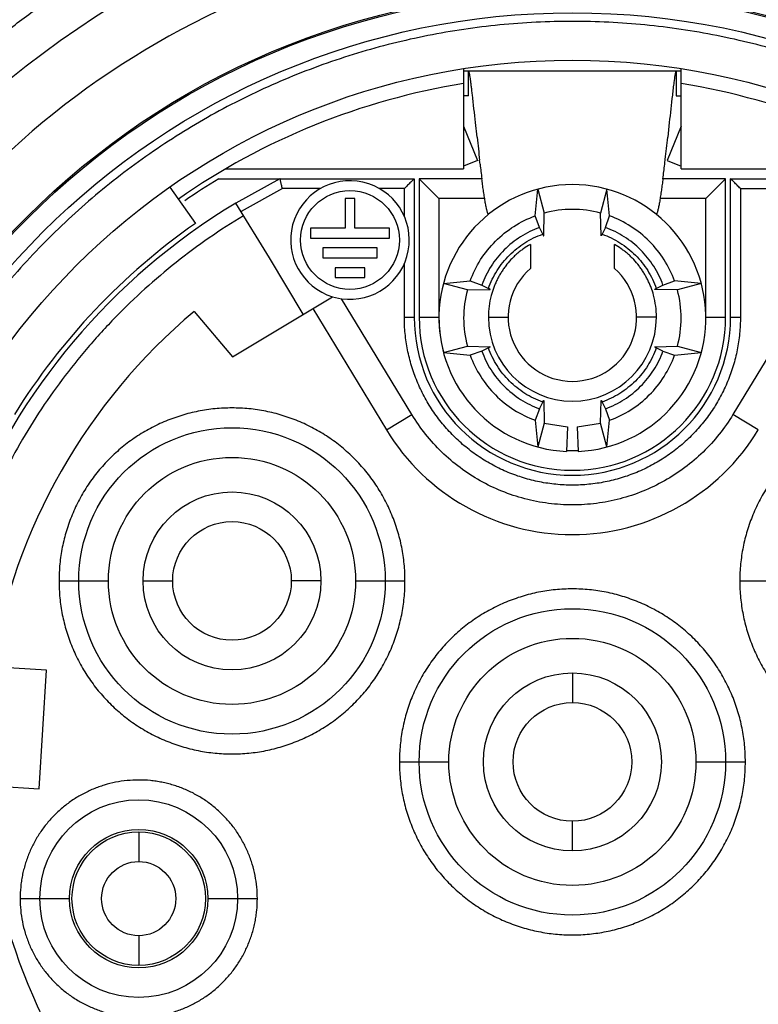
# Model space of a CAD drawing. Header units: millimetres. Extents: x 0 to 12710, y 0 to 5940.
# Tile 74 of 241: x 983.41 to 990.88, y 1741.94 to 1751.9. Entities that reach past the tile are written whole.
import ezdxf

# ---------------------------------------------------------------- set-up
doc = ezdxf.new("R2010")
doc.units = ezdxf.units.MM
doc.header["$LTSCALE"] = 231.275
for name, color, linetype in [('A2600102_ABL354', 7, 'CONTINUOUS'), ('E2030301_ABL355', 7, 'CONTINUOUS'), ('R2538000302_HARNESS_PBL356', 7, 'CONTINUOUS'), ('왼쪽_14_VBL312', 7, 'CONTINUOUS')]:
    doc.layers.add(name, color=color, linetype=linetype)

# ---------------------------------------------------------------- blocks, each defined once
blk = doc.blocks.new('R2538000302_HARNESS_PBL356', base_point=(989.1836, 1744.2137))
at = {"layer": 'R2538000302_HARNESS_PBL356', "color": 7}
for p, q in [((987.9013, 1751.4103), (987.9013, 1750.396)), ((990.1013, 1750.396), (990.1013, 1751.4103)), ((987.9052, 1751.386), (990.0974, 1751.386)), ((987.9513, 1751.136), (987.9513, 1751.386)), ((990.0336, 1751.3106), (990.0281, 1751.2707)), ((990.0513, 1751.386), (990.0513, 1751.136)), ((987.9513, 1751.136), (987.9013, 1751.136)), ((990.0513, 1751.136), (990.1013, 1751.136)), ((987.9013, 1750.8288), (988.0424, 1750.4797)), ((988.0373, 1750.7151), (988.0211, 1750.8634)), ((990.1013, 1750.8288), (989.9603, 1750.4797)), ((989.9815, 1750.8634), (989.9653, 1750.7151)), ((988.0424, 1750.4797), (987.9013, 1750.4227)), ((988.0676, 1750.4426), (988.063, 1750.4821)), ((989.9603, 1750.4797), (990.1013, 1750.4227)), ((985.4938, 1750.396), (987.9013, 1750.396)), ((990.1013, 1750.396), (992.5088, 1750.396)), ((984.9289, 1750.212), (985.187, 1749.8434)), ((985.4236, 1750.296), (987.4013, 1750.296)), ((986.0433, 1750.296), (985.5966, 1750.0501)), ((987.4013, 1750.296), (987.4013, 1748.896)), ((987.4513, 1750.296), (987.4513, 1748.896)), ((988.0855, 1750.296), (987.4513, 1750.296)), ((987.6513, 1750.096), (987.4513, 1750.296)), ((990.5513, 1750.296), (989.9171, 1750.296)), ((990.3513, 1750.096), (990.5513, 1750.296)), ((990.5513, 1748.896), (990.5513, 1750.296)), ((990.6013, 1748.896), (990.6013, 1750.296)), ((990.6013, 1750.296), (992.579, 1750.296)), ((988.6251, 1749.9197), (988.6519, 1750.19)), ((988.6519, 1750.19), (988.7166, 1749.9485)), ((989.3507, 1750.19), (989.286, 1749.9485)), ((989.3775, 1749.9197), (989.3507, 1750.19)), ((985.9362, 1749.4958), (985.5966, 1750.0501)), ((986.7013, 1750.096), (986.7013, 1749.796)), ((986.8013, 1750.096), (986.7013, 1750.096)), ((986.8013, 1749.796), (986.8013, 1750.096)), ((987.6513, 1750.096), (987.6513, 1748.896)), ((988.1142, 1750.096), (987.6513, 1750.096)), ((990.3513, 1750.096), (989.8884, 1750.096)), ((990.3513, 1748.896), (990.3513, 1750.096)), ((988.6677, 1749.8026), (988.6251, 1749.9197)), ((988.7114, 1749.7203), (988.7166, 1749.9485)), ((989.2912, 1749.7203), (989.286, 1749.9485)), ((989.3349, 1749.8026), (989.3775, 1749.9197)), ((988.7007, 1749.7349), (988.6677, 1749.8026)), ((989.3349, 1749.8026), (989.3019, 1749.7349)), ((986.3513, 1749.796), (986.3513, 1749.696)), ((986.7013, 1749.796), (986.3513, 1749.796)), ((987.1513, 1749.796), (986.8013, 1749.796)), ((987.1513, 1749.696), (987.1513, 1749.796)), ((986.3513, 1749.696), (987.1513, 1749.696)), ((988.5763, 1749.6321), (988.5763, 1749.3878)), ((989.4263, 1749.3878), (989.4263, 1749.6321)), ((986.4763, 1749.596), (986.4763, 1749.496)), ((987.0263, 1749.596), (986.4763, 1749.596)), ((987.0263, 1749.496), (987.0263, 1749.596)), ((986.2792, 1748.9252), (985.9362, 1749.4958)), ((986.4763, 1749.496), (987.0263, 1749.496)), ((986.6013, 1749.396), (986.6013, 1749.296)), ((986.9013, 1749.396), (986.6013, 1749.396)), ((986.9013, 1749.296), (986.9013, 1749.396)), ((986.6013, 1749.296), (986.9013, 1749.296)), ((987.6973, 1749.2354), (987.9676, 1749.2622)), ((987.9388, 1749.1707), (987.6973, 1749.2354)), ((987.9676, 1749.2622), (988.0847, 1749.2196)), ((988.0847, 1749.2196), (988.1524, 1749.1866)), ((989.8502, 1749.1866), (989.9179, 1749.2196)), ((989.9179, 1749.2196), (990.035, 1749.2622)), ((990.3053, 1749.2354), (990.035, 1749.2622)), ((990.3053, 1749.2354), (990.0638, 1749.1707)), ((985.5624, 1748.4944), (986.5745, 1749.1027)), ((986.5745, 1749.1027), (986.6659, 1749.0821)), ((987.9388, 1749.1707), (988.167, 1749.1759)), ((990.0638, 1749.1707), (989.8356, 1749.1759)), ((985.1767, 1748.954), (985.5624, 1748.4944)), ((986.3752, 1748.9829), (987.1205, 1747.7547)), ((987.6973, 1748.5366), (987.9388, 1748.6013)), ((987.6973, 1748.5366), (987.9676, 1748.5098)), ((987.9388, 1748.6013), (988.167, 1748.5961)), ((988.0847, 1748.5524), (987.9676, 1748.5098)), ((988.1524, 1748.5855), (988.0847, 1748.5524)), ((989.8356, 1748.5961), (990.0638, 1748.6013)), ((989.9179, 1748.5524), (989.8502, 1748.5855)), ((989.9179, 1748.5524), (990.035, 1748.5098)), ((990.035, 1748.5098), (990.3053, 1748.5366)), ((990.0638, 1748.6013), (990.3053, 1748.5366)), ((988.6677, 1747.9694), (988.7007, 1748.0371)), ((988.7114, 1748.0518), (988.7166, 1747.8235)), ((989.286, 1747.8235), (989.2912, 1748.0518)), ((989.3019, 1748.0371), (989.3349, 1747.9694)), ((988.6677, 1747.9694), (988.6251, 1747.8524)), ((989.3349, 1747.9694), (989.3775, 1747.8524)), ((988.6251, 1747.8524), (988.6519, 1747.582)), ((988.7166, 1747.8235), (988.6519, 1747.582)), ((988.7166, 1747.8235), (988.9533, 1747.7871)), ((989.0493, 1747.7871), (989.286, 1747.8235)), ((989.3507, 1747.582), (989.286, 1747.8235)), ((989.3507, 1747.582), (989.3775, 1747.8524)), ((988.9533, 1747.7871), (988.9424, 1747.5373)), ((989.0493, 1747.7871), (989.0602, 1747.5373)), ((983.6814, 1745.3225), (983.1293, 1745.3563)), ((983.6081, 1744.1248), (983.6814, 1745.3225)), ((983.056, 1744.1585), (983.6081, 1744.1248))]:
    blk.add_line(p, q, dxfattribs=at)
at = {"layer": 'R2538000302_HARNESS_PBL356', "color": 2}
for p, q in [((986.067, 1750.196), (985.6489, 1749.9648)), ((986.452, 1750.196), (986.067, 1750.196)), ((987.3013, 1750.196), (987.0506, 1750.196)), ((987.3013, 1749.9158), (987.3013, 1750.196)), ((990.7013, 1750.196), (990.7013, 1748.896)), ((990.7013, 1750.196), (991.9356, 1750.196)), ((987.3013, 1748.896), (987.3013, 1749.4362)), ((991.3703, 1749.1374), (990.6256, 1747.9103)), ((987.377, 1747.9103), (986.6659, 1749.0821)), ((987.3013, 1748.896), (987.4013, 1748.896)), ((987.4513, 1748.896), (987.6513, 1748.896)), ((988.1513, 1748.896), (988.3513, 1748.896)), ((989.8513, 1748.896), (989.6513, 1748.896)), ((990.3513, 1748.896), (990.5513, 1748.896)), ((990.6013, 1748.896), (990.7013, 1748.896)), ((987.1205, 1747.7547), (987.377, 1747.9103)), ((990.8821, 1747.7547), (990.6256, 1747.9103)), ((983.8078, 1746.227), (984.3078, 1746.227)), ((984.6578, 1746.227), (984.9578, 1746.227)), ((986.4578, 1746.227), (986.1578, 1746.227)), ((986.8078, 1746.227), (987.3078, 1746.227)), ((990.6948, 1746.227), (991.1948, 1746.227)), ((989.0013, 1745.296), (989.0013, 1744.996)), ((987.2513, 1744.396), (987.7513, 1744.396)), ((990.2513, 1744.396), (990.7513, 1744.396)), ((989.0013, 1743.496), (989.0013, 1743.796)), ((984.6142, 1743.6878), (984.6142, 1743.3878)), ((983.4142, 1743.0128), (983.9142, 1743.0128)), ((985.3142, 1743.0128), (985.8142, 1743.0128)), ((984.6142, 1742.6378), (984.6142, 1742.3377))]:
    blk.add_line(p, q, dxfattribs=at)
at = {"layer": 'R2538000302_HARNESS_PBL356', "color": 7}
for centre, radius in [((989.0013, 1744.396), 8.95), ((989.0013, 1744.396), 7.8), ((989.0013, 1744.396), 7.1), ((986.7513, 1749.676), 0.5), ((985.5578, 1746.227), 1.55), ((985.5578, 1746.227), 0.9001), ((985.5578, 1746.227), 0.6), ((989.0013, 1744.396), 1.55), ((989.0013, 1744.396), 0.9001), ((989.0013, 1744.396), 0.6), ((984.6142, 1743.0128), 1), ((984.6142, 1743.0128), 0.6751), ((984.6142, 1743.0128), 0.375)]:
    blk.add_circle(centre, radius, dxfattribs=at)
at = {"layer": 'R2538000302_HARNESS_PBL356', "color": 2}
for centre, radius in [((989.0013, 1744.396), 7.7866), ((989.0013, 1744.396), 7.5789), ((985.5578, 1746.227), 1.25), ((989.0013, 1744.396), 1.25), ((984.6142, 1743.0128), 0.7)]:
    blk.add_circle(centre, radius, dxfattribs=at)
at = {"layer": 'R2538000302_HARNESS_PBL356', "color": 7}
for centre, radius, start, end in [((989.0013, 1744.396), 8.4, 28.01649, 151.98352), ((989.0013, 1744.396), 6.95, 99.10669, 125), ((989.0013, 1744.396), 6.95, 55, 80.89331), ((931.4131, 1744.678), 56.945, 6.23575, 6.52169), ((1047.2399, 1744.606), 57.5994, 173.485673, 173.76328), ((1028.1797, 1755.0341), 40.3741, 186.1409, 186.47354), ((933.7013, 1756.8138), 56.5936, 353.58565, 353.81366), ((1000.1298, 1751.8285), 12.1416, 186.5542, 187.25199), ((976.6109, 1751.9811), 13.4127, 352.78146, 353.41313), ((969.2073, 1752.8417), 20.8662, 353.39773, 353.53225), ((989.0013, 1744.396), 6.9, 121.23226, 124.62599), ((986.7513, 1749.676), 0.6, 261.81777, 252.86307), ((989.0013, 1748.886), 1.35, 272.5, 267.5), ((989.0013, 1744.396), 6.6, 121.05514, 58.94486), ((989.0013, 1748.886), 1.1, 75, 105), ((989.0013, 1744.396), 6.65, 125, 148.09383), ((989.0013, 1748.896), 0.65, 130.83216, 49.16774), ((989.0013, 1748.886), 1.1, 165, 195), ((989.0013, 1748.886), 1.1, 345, 15), ((989.0013, 1744.396), 5.95, 130, 170.71244), ((989.0013, 1748.896), 1.6, 180, 360), ((989.0013, 1748.896), 1.55, 180, 360), ((989.0013, 1748.896), 1.35, 180.36434, 195.24444), ((989.0013, 1748.896), 0.85, 180, 360), ((989.0013, 1748.896), 2.2, 211.25032, 328.74968), ((989.0013, 1748.896), 1.35, 267.40694, 272.34675), ((989.0013, 1744.396), 5.95, 182.28756, 256.39104)]:
    blk.add_arc(centre, radius, start, end, dxfattribs=at)
for points, knots in [([(979.6513, 1744.396), (979.6513, 1744.7018), (979.6739, 1745.1609), (979.7487, 1745.7681), (979.8272, 1746.2205), (979.9278, 1746.6685), (980.0502, 1747.111), (980.1942, 1747.5469), (980.3595, 1747.9753), (980.5455, 1748.395), (980.7519, 1748.8051), (980.9782, 1749.2046), (981.2238, 1749.5925), (981.4882, 1749.9679), (981.7706, 1750.3298), (982.0705, 1750.6775), (982.3871, 1751.01), (982.7196, 1751.3266), (983.0672, 1751.6265), (983.4292, 1751.9089), (983.8045, 1752.1733), (984.1924, 1752.419), (984.5919, 1752.6453), (985.002, 1752.8517), (985.4217, 1753.0377), (985.8501, 1753.203), (986.286, 1753.347), (986.7285, 1753.4694), (987.1765, 1753.5701), (987.6288, 1753.6485), (988.0845, 1753.7047), (988.5424, 1753.7385), (989.0014, 1753.7498), (989.4603, 1753.7385), (989.9182, 1753.7047), (990.3739, 1753.6485), (990.8262, 1753.57), (991.2742, 1753.4694), (991.7167, 1753.347), (992.1526, 1753.2029), (992.581, 1753.0377), (993.0007, 1752.8516), (993.4108, 1752.6452), (993.8103, 1752.4189), (994.1982, 1752.1733), (994.5735, 1751.9089), (994.9355, 1751.6264), (995.2831, 1751.3265), (995.6156, 1751.0099), (995.9322, 1750.6774), (996.2321, 1750.3297), (996.5145, 1749.9678), (996.7789, 1749.5924), (997.0245, 1749.2045), (997.2508, 1748.805), (997.4572, 1748.3949), (997.6432, 1747.9752), (997.8084, 1747.5468), (997.9524, 1747.1109), (998.0749, 1746.6683), (998.1754, 1746.2203), (998.2539, 1745.7679), (998.3101, 1745.3123), (998.3438, 1744.8547), (998.3513, 1744.5489), (998.3513, 1744.396)], [0, 0, 0, 0, 0.031228, 0.046853, 0.062479, 0.078104, 0.09373, 0.109356, 0.124982, 0.140607, 0.156233, 0.171859, 0.187484, 0.20311, 0.218736, 0.234361, 0.249987, 0.265612, 0.281238, 0.296864, 0.312489, 0.328115, 0.343741, 0.359366, 0.374992, 0.390618, 0.406243, 0.421869, 0.437495, 0.45312, 0.468746, 0.484372, 0.499997, 0.515623, 0.531249, 0.546874, 0.5625, 0.578126, 0.593751, 0.609377, 0.625003, 0.640628, 0.656254, 0.67188, 0.687505, 0.703131, 0.718757, 0.734382, 0.750008, 0.765634, 0.781259, 0.796885, 0.812511, 0.828136, 0.843762, 0.859388, 0.875013, 0.890638, 0.906264, 0.92189, 0.937517, 0.953145, 0.968769, 0.984388, 1, 1, 1, 1]), ([(987.9599, 1751.3606), (987.9593, 1751.3634), (987.9579, 1751.3686), (987.9558, 1751.3757), (987.9536, 1751.3815), (987.9521, 1751.3849), (987.9513, 1751.3864)], [0, 0, 0, 0, 0.320295, 0.589739, 0.814288, 1, 1, 1, 1]), ([(987.969, 1751.3106), (987.9676, 1751.32), (987.9655, 1751.3333), (987.9623, 1751.35), (987.9607, 1751.3572), (987.9599, 1751.3606)], [0, 0, 0, 0, 0.561914, 0.796458, 1, 1, 1, 1]), ([(987.9895, 1751.1458), (987.9877, 1751.1616), (987.9842, 1751.1919), (987.979, 1751.2355), (987.9741, 1751.2746), (987.9707, 1751.2992), (987.969, 1751.3106)], [0, 0, 0, 0, 0.286537, 0.552291, 0.792001, 1, 1, 1, 1]), ([(990.0427, 1751.3606), (990.0419, 1751.3572), (990.0403, 1751.35), (990.0372, 1751.3333), (990.035, 1751.32), (990.0336, 1751.3106)], [0, 0, 0, 0, 0.203572, 0.438119, 1, 1, 1, 1]), ([(990.0513, 1751.3864), (990.0505, 1751.3849), (990.049, 1751.3815), (990.0468, 1751.3757), (990.0447, 1751.3686), (990.0434, 1751.3634), (990.0427, 1751.3606)], [0, 0, 0, 0, 0.185858, 0.410471, 0.679873, 1, 1, 1, 1]), ([(990.0281, 1751.2707), (990.0268, 1751.261), (990.0243, 1751.2407), (990.019, 1751.1974), (990.0151, 1751.1638), (990.0125, 1751.1407)], [0, 0, 0, 0, 0.225096, 0.468588, 1, 1, 1, 1]), ([(986.067, 1750.196), (986.064, 1750.2086), (986.0599, 1750.227), (986.0546, 1750.2504), (986.0512, 1750.2654), (986.0483, 1750.2778), (986.0459, 1750.287), (986.0443, 1750.2928), (986.0435, 1750.2954), (986.0433, 1750.296)], [0, 0, 0, 0, 0.377562, 0.549163, 0.700622, 0.826162, 0.920812, 0.979844, 1, 1, 1, 1]), ([(987.4013, 1750.296), (987.4011, 1750.2958), (987.4001, 1750.2949), (987.3981, 1750.2928), (987.3948, 1750.2896), (987.3905, 1750.2853), (987.3853, 1750.2801), (987.3771, 1750.2718), (987.3654, 1750.2603), (987.3502, 1750.2456), (987.3343, 1750.2295), (987.318, 1750.2129), (987.3069, 1750.2016), (987.3013, 1750.196)], [0, 0, 0, 0, 0.007181, 0.028027, 0.061131, 0.104774, 0.157228, 0.216925, 0.352896, 0.504653, 0.66563, 0.831821, 1, 1, 1, 1]), ([(988.1517, 1749.9346), (988.151, 1749.9357), (988.1495, 1749.9382), (988.1475, 1749.9423), (988.1456, 1749.9471), (988.143, 1749.9547), (988.1405, 1749.9634), (988.138, 1749.973), (988.1351, 1749.9844), (988.1314, 1750.0005), (988.127, 1750.0216), (988.1226, 1750.0449), (988.1182, 1750.0699), (988.1138, 1750.0962), (988.1079, 1750.1329), (988.1008, 1750.1801), (988.0929, 1750.2376), (988.0878, 1750.2763), (988.0853, 1750.2958)], [0, 0, 0, 0, 0.010846, 0.023162, 0.037077, 0.052693, 0.089329, 0.110476, 0.133579, 0.185487, 0.244395, 0.30926, 0.378618, 0.451317, 0.526577, 0.681757, 0.840008, 1, 1, 1, 1]), ([(989.9173, 1750.2958), (989.9148, 1750.2763), (989.9097, 1750.2376), (989.9018, 1750.1801), (989.8947, 1750.1329), (989.8888, 1750.0962), (989.8844, 1750.0699), (989.88, 1750.0449), (989.8756, 1750.0216), (989.8712, 1750.0005), (989.8669, 1749.982), (989.8629, 1749.9661), (989.8597, 1749.9548), (989.857, 1749.9471), (989.8551, 1749.9423), (989.8531, 1749.9382), (989.8516, 1749.9357), (989.8509, 1749.9346)], [0, 0, 0, 0, 0.159986, 0.318236, 0.473427, 0.54869, 0.621382, 0.690717, 0.755551, 0.814433, 0.866329, 0.91058, 0.947231, 0.962861, 0.976793, 0.989129, 1, 1, 1, 1]), ([(990.7013, 1750.196), (990.6957, 1750.2016), (990.6846, 1750.2129), (990.6683, 1750.2295), (990.6524, 1750.2456), (990.6372, 1750.2603), (990.6255, 1750.2718), (990.6173, 1750.2801), (990.6121, 1750.2853), (990.6078, 1750.2896), (990.6045, 1750.2928), (990.6025, 1750.2949), (990.6015, 1750.2958), (990.6013, 1750.296)], [0, 0, 0, 0, 0.168179, 0.33437, 0.495347, 0.647104, 0.783073, 0.842768, 0.895221, 0.938864, 0.971969, 0.992818, 1, 1, 1, 1]), ([(987.9676, 1749.2622), (987.995, 1749.3373), (988.0656, 1749.4822), (988.2175, 1749.6698), (988.4052, 1749.8216), (988.5501, 1749.8924), (988.6251, 1749.9197)], [0, 0, 0, 0, 0.250001, 0.5, 0.750001, 1, 1, 1, 1]), ([(990.035, 1749.2622), (990.0077, 1749.3373), (989.9362, 1749.4817), (989.7854, 1749.6701), (989.597, 1749.8209), (989.4525, 1749.8924), (989.3775, 1749.9197)], [0, 0, 0, 0, 0.25, 0.5, 0.75, 1, 1, 1, 1]), ([(988.6677, 1749.8026), (988.6011, 1749.7785), (988.4724, 1749.7162), (988.306, 1749.5813), (988.1716, 1749.4148), (988.1088, 1749.2862), (988.0847, 1749.2196)], [0, 0, 0, 0, 0.250003, 0.5, 0.750004, 1, 1, 1, 1]), ([(989.9179, 1749.2196), (989.8938, 1749.2862), (989.8315, 1749.415), (989.6966, 1749.5813), (989.53, 1749.7158), (989.4015, 1749.7785), (989.3349, 1749.8026)], [0, 0, 0, 0, 0.250003, 0.5, 0.750004, 1, 1, 1, 1]), ([(988.7007, 1749.7349), (988.7015, 1749.7333), (988.703, 1749.7302), (988.7051, 1749.7261), (988.7069, 1749.7229), (988.7083, 1749.7208), (988.7092, 1749.7196), (988.7097, 1749.719), (988.7102, 1749.7186), (988.7106, 1749.7185), (988.7108, 1749.7185), (988.711, 1749.7186), (988.7112, 1749.719), (988.7114, 1749.7196), (988.7114, 1749.72), (988.7114, 1749.7203)], [0, 0, 0, 0, 0.255773, 0.470002, 0.641669, 0.769953, 0.817773, 0.854983, 0.882214, 0.901105, 0.90881, 0.916527, 0.935485, 0.962778, 1, 1, 1, 1]), ([(989.3019, 1749.7349), (989.3011, 1749.7332), (989.2996, 1749.7302), (989.2975, 1749.7261), (989.2959, 1749.7232), (989.2947, 1749.7213), (989.294, 1749.7202), (989.2934, 1749.7194), (989.2928, 1749.7189), (989.2924, 1749.7185), (989.292, 1749.7184), (989.2918, 1749.7184), (989.2916, 1749.7185), (989.2915, 1749.7187), (989.2914, 1749.719), (989.2912, 1749.7196), (989.2912, 1749.72), (989.2912, 1749.7203)], [0, 0, 0, 0, 0.255324, 0.470636, 0.64361, 0.713555, 0.772167, 0.819385, 0.855622, 0.881748, 0.899793, 0.907375, 0.915207, 0.924183, 0.934899, 0.962717, 1, 1, 1, 1]), ([(988.5763, 1749.6321), (988.5522, 1749.6182), (988.5169, 1749.5957), (988.4723, 1749.5623), (988.4401, 1749.5357), (988.4093, 1749.5074), (988.3702, 1749.4677), (988.3343, 1749.425), (988.3017, 1749.3798), (988.2789, 1749.3448), (988.2579, 1749.3087), (988.2385, 1749.2717), (988.2209, 1749.2338), (988.1999, 1749.1822), (988.187, 1749.1423), (988.1798, 1749.1155)], [0, 0, 0, 0, 0.124968, 0.187486, 0.249996, 0.312502, 0.375009, 0.499987, 0.56249, 0.624997, 0.687508, 0.750015, 0.812518, 0.875024, 1, 1, 1, 1]), ([(989.8228, 1749.1168), (989.8156, 1749.1437), (989.8028, 1749.1834), (989.7817, 1749.2349), (989.7639, 1749.2726), (989.7444, 1749.3095), (989.7232, 1749.3454), (989.7003, 1749.3802), (989.6676, 1749.4252), (989.6317, 1749.4678), (989.5928, 1749.5074), (989.5621, 1749.5357), (989.53, 1749.5624), (989.4855, 1749.5957), (989.4504, 1749.6183), (989.4263, 1749.6321)], [0, 0, 0, 0, 0.124979, 0.187485, 0.249988, 0.312497, 0.375008, 0.437513, 0.500016, 0.624994, 0.687499, 0.750004, 0.812514, 0.875032, 1, 1, 1, 1]), ([(988.1798, 1749.1155), (988.1702, 1749.0798), (988.1559, 1749.007), (988.1513, 1748.933), (988.1513, 1748.896)], [0, 0, 0, 0, 0.499995, 1, 1, 1, 1]), ([(988.167, 1749.1759), (988.1673, 1749.1759), (988.1678, 1749.176), (988.1684, 1749.1761), (988.1687, 1749.1763), (988.1688, 1749.1765), (988.1689, 1749.1768), (988.1687, 1749.1771), (988.1683, 1749.1776), (988.1678, 1749.1781), (988.1665, 1749.1791), (988.1644, 1749.1804), (988.1612, 1749.1822), (988.1571, 1749.1843), (988.1541, 1749.1858), (988.1524, 1749.1866)], [0, 0, 0, 0, 0.037222, 0.064517, 0.08348, 0.0912, 0.098909, 0.117807, 0.145041, 0.182252, 0.230072, 0.358352, 0.530012, 0.744235, 1, 1, 1, 1]), ([(989.8513, 1748.896), (989.8513, 1748.9332), (989.8468, 1749.0077), (989.8325, 1749.0809), (989.8228, 1749.1168)], [0, 0, 0, 0, 0.500007, 1, 1, 1, 1]), ([(989.8356, 1749.1759), (989.8353, 1749.1759), (989.8348, 1749.176), (989.8343, 1749.1761), (989.834, 1749.1762), (989.8338, 1749.1763), (989.8337, 1749.1765), (989.8337, 1749.1767), (989.8338, 1749.1771), (989.8341, 1749.1776), (989.8347, 1749.1781), (989.8355, 1749.1787), (989.8366, 1749.1794), (989.8384, 1749.1806), (989.8413, 1749.1822), (989.8455, 1749.1843), (989.8485, 1749.1858), (989.8502, 1749.1866)], [0, 0, 0, 0, 0.037284, 0.065104, 0.07582, 0.084797, 0.092629, 0.100211, 0.118254, 0.144378, 0.180613, 0.227829, 0.286441, 0.356386, 0.529361, 0.744676, 1, 1, 1, 1]), ([(987.9676, 1748.5098), (987.9949, 1748.4348), (988.0664, 1748.2903), (988.2172, 1748.1019), (988.4056, 1747.9511), (988.5501, 1747.8797), (988.6251, 1747.8524)], [0, 0, 0, 0, 0.25, 0.5, 0.75, 1, 1, 1, 1]), ([(988.0847, 1748.5524), (988.1088, 1748.4858), (988.1712, 1748.3571), (988.306, 1748.1908), (988.4726, 1748.0563), (988.6011, 1747.9935), (988.6677, 1747.9694)], [0, 0, 0, 0, 0.250003, 0.5, 0.750004, 1, 1, 1, 1]), ([(988.167, 1748.5961), (988.1673, 1748.5961), (988.1678, 1748.5961), (988.1683, 1748.596), (988.1686, 1748.5958), (988.1688, 1748.5957), (988.1689, 1748.5956), (988.169, 1748.5953), (988.1688, 1748.595), (988.1685, 1748.5945), (988.1679, 1748.594), (988.1671, 1748.5933), (988.166, 1748.5926), (988.1642, 1748.5915), (988.1613, 1748.5899), (988.1571, 1748.5877), (988.1541, 1748.5862), (988.1524, 1748.5855)], [0, 0, 0, 0, 0.037284, 0.065104, 0.07582, 0.084797, 0.092629, 0.100211, 0.118254, 0.144378, 0.180613, 0.227829, 0.286441, 0.356386, 0.529361, 0.744676, 1, 1, 1, 1]), ([(989.3349, 1747.9694), (989.4015, 1747.9935), (989.5302, 1748.0559), (989.6966, 1748.1907), (989.831, 1748.3573), (989.8938, 1748.4858), (989.9179, 1748.5524)], [0, 0, 0, 0, 0.250003, 0.5, 0.750004, 1, 1, 1, 1]), ([(989.3775, 1747.8524), (989.4525, 1747.8797), (989.597, 1747.9511), (989.7854, 1748.1019), (989.9362, 1748.2903), (990.0077, 1748.4348), (990.035, 1748.5098)], [0, 0, 0, 0, 0.25, 0.5, 0.75, 1, 1, 1, 1]), ([(989.8502, 1748.5855), (989.8485, 1748.5862), (989.8455, 1748.5877), (989.8413, 1748.5899), (989.8384, 1748.5915), (989.8366, 1748.5926), (989.8355, 1748.5933), (989.8347, 1748.594), (989.8341, 1748.5945), (989.8338, 1748.595), (989.8337, 1748.5953), (989.8337, 1748.5956), (989.8338, 1748.5957), (989.834, 1748.5958), (989.8343, 1748.596), (989.8348, 1748.5961), (989.8353, 1748.5961), (989.8356, 1748.5961)], [0, 0, 0, 0, 0.255324, 0.470636, 0.64361, 0.713555, 0.772167, 0.819385, 0.855622, 0.881748, 0.899793, 0.907375, 0.915207, 0.924183, 0.934899, 0.962717, 1, 1, 1, 1]), ([(988.7007, 1748.0371), (988.7015, 1748.0388), (988.703, 1748.0419), (988.7051, 1748.046), (988.7067, 1748.0489), (988.7079, 1748.0507), (988.7086, 1748.0518), (988.7092, 1748.0526), (988.7098, 1748.0532), (988.7102, 1748.0536), (988.7106, 1748.0537), (988.7108, 1748.0536), (988.711, 1748.0535), (988.7111, 1748.0533), (988.7113, 1748.053), (988.7114, 1748.0525), (988.7114, 1748.052), (988.7114, 1748.0518)], [0, 0, 0, 0, 0.255324, 0.470636, 0.64361, 0.713555, 0.772167, 0.819385, 0.855622, 0.881748, 0.899793, 0.907375, 0.915207, 0.924183, 0.934899, 0.962717, 1, 1, 1, 1]), ([(989.2912, 1748.0518), (989.2912, 1748.052), (989.2912, 1748.0525), (989.2914, 1748.053), (989.2915, 1748.0533), (989.2916, 1748.0535), (989.2918, 1748.0536), (989.292, 1748.0537), (989.2924, 1748.0536), (989.2928, 1748.0532), (989.2934, 1748.0526), (989.294, 1748.0518), (989.2947, 1748.0507), (989.2959, 1748.0489), (989.2975, 1748.046), (989.2996, 1748.0419), (989.3011, 1748.0388), (989.3019, 1748.0371)], [0, 0, 0, 0, 0.037284, 0.065104, 0.07582, 0.084797, 0.092629, 0.100211, 0.118254, 0.144378, 0.180613, 0.227829, 0.286441, 0.356386, 0.529361, 0.744676, 1, 1, 1, 1]), ([(998.3513, 1744.396), (998.3513, 1744.0903), (998.3288, 1743.6312), (998.2539, 1743.0239), (998.1754, 1742.5716), (998.0748, 1742.1236), (997.9524, 1741.6811), (997.8084, 1741.2451), (997.6432, 1740.8168), (997.4571, 1740.397), (997.2507, 1739.9869), (997.0244, 1739.5875), (996.7788, 1739.1996), (996.5144, 1738.8242), (996.232, 1738.4622), (995.9321, 1738.1146), (995.6155, 1737.7821), (995.283, 1737.4655), (994.9354, 1737.1656), (994.5734, 1736.8831), (994.1981, 1736.6187), (993.8102, 1736.3731), (993.4107, 1736.1468), (993.0006, 1735.9404), (992.5809, 1735.7543), (992.1525, 1735.5891), (991.7166, 1735.4451), (991.2741, 1735.3226), (990.8261, 1735.222), (990.3738, 1735.1435), (989.9181, 1735.0873), (989.4602, 1735.0535), (989.0012, 1735.0423), (988.5423, 1735.0536), (988.0844, 1735.0873), (987.6287, 1735.1435), (987.1764, 1735.222), (986.7284, 1735.3226), (986.2859, 1735.4451), (985.85, 1735.5891), (985.4216, 1735.7543), (985.0019, 1735.9404), (984.5918, 1736.1469), (984.1923, 1736.3732), (983.8044, 1736.6188), (983.4291, 1736.8832), (983.0671, 1737.1656), (982.7195, 1737.4655), (982.387, 1737.7821), (982.0704, 1738.1147), (981.7705, 1738.4623), (981.4881, 1738.8243), (981.2238, 1739.1997), (980.9781, 1739.5876), (980.7519, 1739.9871), (980.5455, 1740.3972), (980.3594, 1740.8169), (980.1942, 1741.2452), (980.0502, 1741.6812), (979.9277, 1742.1237), (979.8272, 1742.5717), (979.7487, 1743.0241), (979.6925, 1743.4797), (979.6588, 1743.9374), (979.6513, 1744.2432), (979.6513, 1744.396)], [0, 0, 0, 0, 0.031228, 0.046853, 0.062479, 0.078104, 0.09373, 0.109356, 0.124982, 0.140607, 0.156233, 0.171859, 0.187484, 0.20311, 0.218736, 0.234361, 0.249987, 0.265612, 0.281238, 0.296864, 0.312489, 0.328115, 0.343741, 0.359366, 0.374992, 0.390618, 0.406243, 0.421869, 0.437495, 0.45312, 0.468746, 0.484372, 0.499997, 0.515623, 0.531249, 0.546874, 0.5625, 0.578126, 0.593751, 0.609377, 0.625003, 0.640628, 0.656254, 0.67188, 0.687505, 0.703131, 0.718757, 0.734382, 0.750008, 0.765634, 0.781259, 0.796885, 0.812511, 0.828136, 0.843762, 0.859388, 0.875013, 0.890638, 0.906264, 0.92189, 0.937517, 0.953145, 0.968769, 0.984388, 1, 1, 1, 1])]:
    blk.add_open_spline(points, degree=3, knots=knots, dxfattribs=at)
at = {"layer": 'R2538000302_HARNESS_PBL356', "color": 2}
for points, knots in [([(989.0013, 1751.8883), (988.8787, 1751.8883), (988.6335, 1751.8823), (988.2666, 1751.8552), (987.9015, 1751.8102), (987.539, 1751.7473), (987.1801, 1751.6667), (986.8255, 1751.5686), (986.4762, 1751.4532), (986.133, 1751.3208), (985.7967, 1751.1717), (985.4681, 1751.0063), (985.148, 1750.8249), (984.8372, 1750.6281), (984.5364, 1750.4163), (984.1498, 1750.1146), (983.695, 1749.7024), (983.2828, 1749.2476), (982.981, 1748.861), (982.7692, 1748.5602), (982.5724, 1748.2494), (982.3911, 1747.9293), (982.2257, 1747.6007), (982.0766, 1747.2643), (981.9442, 1746.9211), (981.8288, 1746.5718), (981.7307, 1746.2172), (981.6501, 1745.8583), (981.5872, 1745.4958), (981.5421, 1745.1307), (981.5151, 1744.7638), (981.509, 1744.5186), (981.509, 1744.396)], [0, 0, 0, 0, 0.03125, 0.062503, 0.093754, 0.125005, 0.156256, 0.187507, 0.218758, 0.250009, 0.281261, 0.312512, 0.343763, 0.375014, 0.406265, 0.437516, 0.5, 0.562484, 0.593735, 0.624986, 0.656237, 0.687488, 0.718739, 0.749991, 0.781242, 0.812493, 0.843744, 0.874995, 0.906246, 0.937497, 0.96875, 1, 1, 1, 1]), ([(996.4936, 1744.396), (996.4936, 1744.5186), (996.4875, 1744.7638), (996.4605, 1745.1307), (996.4155, 1745.4958), (996.3526, 1745.8583), (996.272, 1746.2172), (996.1738, 1746.5718), (996.0584, 1746.9211), (995.926, 1747.2643), (995.777, 1747.6007), (995.6115, 1747.9293), (995.4302, 1748.2494), (995.2334, 1748.5602), (995.0216, 1748.861), (994.7198, 1749.2476), (994.3077, 1749.7024), (993.8529, 1750.1146), (993.4662, 1750.4163), (993.1655, 1750.6281), (992.8546, 1750.8249), (992.5346, 1751.0063), (992.2059, 1751.1717), (991.8696, 1751.3208), (991.5264, 1751.4532), (991.1771, 1751.5686), (990.8225, 1751.6667), (990.4636, 1751.7473), (990.1011, 1751.8102), (989.736, 1751.8552), (989.3691, 1751.8823), (989.1239, 1751.8883), (989.0013, 1751.8883)], [0, 0, 0, 0, 0.03125, 0.062503, 0.093754, 0.125005, 0.156256, 0.187507, 0.218758, 0.250009, 0.281261, 0.312512, 0.343763, 0.375014, 0.406265, 0.437516, 0.5, 0.562484, 0.593735, 0.624986, 0.656237, 0.687488, 0.718739, 0.749991, 0.781242, 0.812493, 0.843744, 0.874995, 0.906246, 0.937497, 0.96875, 1, 1, 1, 1]), ([(985.675, 1749.9222), (985.5566, 1749.8509), (985.3242, 1749.7006), (984.9909, 1749.4533), (984.6742, 1749.1852), (984.4251, 1748.9451), (984.2355, 1748.7439), (984.0524, 1748.5366), (983.8362, 1748.2666), (983.5981, 1747.9267), (983.3824, 1747.5722), (983.1899, 1747.2045), (983.0214, 1746.8252), (982.9016, 1746.5007), (982.8185, 1746.237), (982.7438, 1745.9707), (982.6666, 1745.6336), (982.6002, 1745.2239), (982.5602, 1744.8108), (982.5513, 1744.5343), (982.5513, 1744.396)], [0, 0, 0, 0, 0.062497, 0.124999, 0.187497, 0.249996, 0.28125, 0.312503, 0.375002, 0.437501, 0.5, 0.562499, 0.624998, 0.687497, 0.71875, 0.750004, 0.812503, 0.875001, 0.937503, 1, 1, 1, 1]), ([(988.1524, 1749.1866), (988.1746, 1749.2495), (988.2331, 1749.3708), (988.359, 1749.5283), (988.5166, 1749.6542), (988.6378, 1749.7127), (988.7007, 1749.7349)], [0, 0, 0, 0, 0.25, 0.5, 0.75, 1, 1, 1, 1]), ([(989.3019, 1749.7349), (989.3647, 1749.7127), (989.486, 1749.6542), (989.6436, 1749.5283), (989.7695, 1749.3708), (989.828, 1749.2495), (989.8502, 1749.1866)], [0, 0, 0, 0, 0.25, 0.5, 0.75, 1, 1, 1, 1]), ([(990.7013, 1748.896), (990.7013, 1748.8404), (990.6958, 1748.7291), (990.6713, 1748.5638), (990.6307, 1748.4017), (990.5838, 1748.2706), (990.5387, 1748.1689), (990.4887, 1748.0695), (990.4171, 1747.95), (990.3175, 1747.8158), (990.2053, 1747.692), (990.0815, 1747.5798), (989.9473, 1747.4803), (989.804, 1747.3943), (989.6529, 1747.3229), (989.4956, 1747.2666), (989.3335, 1747.226), (989.1682, 1747.2015), (989.0013, 1747.1933), (988.8344, 1747.2015), (988.6691, 1747.226), (988.507, 1747.2666), (988.3497, 1747.3229), (988.1986, 1747.3943), (988.0553, 1747.4803), (987.9211, 1747.5798), (987.7973, 1747.692), (987.6851, 1747.8158), (987.5855, 1747.95), (987.5139, 1748.0695), (987.4639, 1748.1689), (987.4188, 1748.2706), (987.3719, 1748.4017), (987.3313, 1748.5638), (987.3068, 1748.7291), (987.3013, 1748.8404), (987.3013, 1748.896)], [0, 0, 0, 0, 0.031247, 0.0625, 0.093748, 0.124998, 0.140627, 0.156257, 0.187506, 0.218755, 0.250005, 0.281254, 0.312504, 0.343753, 0.375002, 0.406252, 0.437501, 0.468751, 0.5, 0.531249, 0.562499, 0.593748, 0.624998, 0.656247, 0.687496, 0.718746, 0.749995, 0.781245, 0.812494, 0.843743, 0.859373, 0.875002, 0.906252, 0.9375, 0.968753, 1, 1, 1, 1]), ([(988.7007, 1748.0371), (988.6379, 1748.0594), (988.5166, 1748.1178), (988.359, 1748.2437), (988.2331, 1748.4013), (988.1746, 1748.5226), (988.1524, 1748.5855)], [0, 0, 0, 0, 0.25, 0.5, 0.75, 1, 1, 1, 1]), ([(989.8502, 1748.5855), (989.828, 1748.5226), (989.7695, 1748.4013), (989.6436, 1748.2437), (989.486, 1748.1179), (989.3648, 1748.0593), (989.3019, 1748.0371)], [0, 0, 0, 0, 0.25, 0.5, 0.75, 1, 1, 1, 1]), ([(987.3078, 1746.227), (987.3078, 1746.2842), (987.3037, 1746.3702), (987.2898, 1746.4839), (987.2752, 1746.5686), (987.2563, 1746.6525), (987.2332, 1746.7353), (987.2061, 1746.8169), (987.1752, 1746.8971), (987.1404, 1746.9756), (987.1019, 1747.0524), (987.0597, 1747.1273), (986.9985, 1747.2241), (986.9129, 1747.3391), (986.7971, 1747.4663), (986.6699, 1747.5821), (986.5318, 1747.6848), (986.4088, 1747.7584), (986.3064, 1747.8097), (986.2277, 1747.8444), (986.1476, 1747.8753), (986.0389, 1747.9114), (985.8998, 1747.9464), (985.7296, 1747.9716), (985.5864, 1747.9783), (985.4719, 1747.9756), (985.3862, 1747.9694), (985.3008, 1747.959), (985.2161, 1747.9443), (985.1323, 1747.9254), (985.0495, 1747.9024), (984.9679, 1747.8753), (984.861, 1747.834), (984.7572, 1747.7852), (984.6575, 1747.7289), (984.5607, 1747.6676), (984.4456, 1747.5821), (984.3184, 1747.4663), (984.2027, 1747.339), (984.1, 1747.201), (984.0264, 1747.0779), (983.9751, 1746.9755), (983.9404, 1746.8969), (983.9094, 1746.8167), (983.8734, 1746.708), (983.8384, 1746.569), (983.8133, 1746.3988), (983.8078, 1746.2842), (983.8078, 1746.227)], [0, 0, 0, 0, 0.031251, 0.046884, 0.062516, 0.078146, 0.093778, 0.10941, 0.125037, 0.140661, 0.156284, 0.171908, 0.187532, 0.218778, 0.250024, 0.28127, 0.312515, 0.343761, 0.359388, 0.375016, 0.390643, 0.406269, 0.437513, 0.468756, 0.5, 0.51563, 0.531262, 0.546893, 0.562524, 0.578155, 0.593787, 0.609419, 0.625047, 0.656284, 0.671908, 0.687532, 0.718778, 0.750024, 0.78127, 0.812515, 0.843761, 0.859388, 0.875016, 0.890643, 0.906269, 0.937513, 0.968756, 1, 1, 1, 1]), ([(990.6256, 1747.9103), (990.5835, 1747.841), (990.4905, 1747.7074), (990.3262, 1747.527), (990.1405, 1747.3687), (989.9358, 1747.2358), (989.716, 1747.1298), (989.4843, 1747.0531), (989.2448, 1747.0063), (989.0013, 1746.9909), (988.7578, 1747.0063), (988.5183, 1747.0531), (988.2866, 1747.1298), (988.0668, 1747.2358), (987.8621, 1747.3687), (987.6764, 1747.527), (987.5122, 1747.7075), (987.4191, 1747.841), (987.377, 1747.9103)], [0, 0, 0, 0, 0.062499, 0.124997, 0.187499, 0.25, 0.312502, 0.375003, 0.437502, 0.5, 0.562499, 0.624997, 0.687499, 0.75, 0.812502, 0.875003, 0.937501, 1, 1, 1, 1]), ([(994.1948, 1746.227), (994.1948, 1746.2842), (994.1907, 1746.3702), (994.1768, 1746.4839), (994.1622, 1746.5686), (994.1433, 1746.6525), (994.1202, 1746.7353), (994.0931, 1746.8169), (994.0622, 1746.8971), (994.0274, 1746.9756), (993.9889, 1747.0524), (993.9467, 1747.1273), (993.8855, 1747.2241), (993.7999, 1747.3391), (993.6841, 1747.4663), (993.5569, 1747.5821), (993.4188, 1747.6848), (993.2958, 1747.7584), (993.1934, 1747.8097), (993.1147, 1747.8444), (993.0346, 1747.8753), (992.9258, 1747.9114), (992.7868, 1747.9464), (992.6166, 1747.9716), (992.4734, 1747.9783), (992.3589, 1747.9756), (992.2731, 1747.9694), (992.1878, 1747.959), (992.1031, 1747.9443), (992.0193, 1747.9254), (991.9364, 1747.9024), (991.8549, 1747.8753), (991.748, 1747.834), (991.6442, 1747.7852), (991.5445, 1747.7289), (991.4477, 1747.6676), (991.3326, 1747.5821), (991.2054, 1747.4663), (991.0897, 1747.339), (990.987, 1747.201), (990.9134, 1747.0779), (990.8621, 1746.9755), (990.8274, 1746.8969), (990.7964, 1746.8167), (990.7604, 1746.708), (990.7254, 1746.569), (990.7003, 1746.3988), (990.6948, 1746.2842), (990.6948, 1746.227)], [0, 0, 0, 0, 0.031251, 0.046884, 0.062516, 0.078146, 0.093778, 0.10941, 0.125037, 0.140661, 0.156284, 0.171908, 0.187532, 0.218778, 0.250024, 0.28127, 0.312515, 0.343761, 0.359388, 0.375016, 0.390643, 0.406269, 0.437513, 0.468756, 0.5, 0.51563, 0.531262, 0.546893, 0.562524, 0.578155, 0.593787, 0.609419, 0.625047, 0.656284, 0.671908, 0.687532, 0.718778, 0.750024, 0.78127, 0.812515, 0.843761, 0.859388, 0.875016, 0.890643, 0.906269, 0.937513, 0.968756, 1, 1, 1, 1]), ([(983.8078, 1746.227), (983.8078, 1746.1697), (983.8119, 1746.0837), (983.8258, 1745.97), (983.8405, 1745.8853), (983.8593, 1745.8014), (983.8824, 1745.7186), (983.9095, 1745.637), (983.9404, 1745.5569), (983.9752, 1745.4783), (984.0137, 1745.4015), (984.0559, 1745.3267), (984.1172, 1745.2299), (984.2027, 1745.1148), (984.3185, 1744.9876), (984.4458, 1744.8718), (984.5838, 1744.7692), (984.7068, 1744.6955), (984.8093, 1744.6442), (984.8879, 1744.6095), (984.968, 1744.5786), (985.0768, 1744.5425), (985.2158, 1744.5075), (985.386, 1744.4824), (985.5292, 1744.4756), (985.6437, 1744.4783), (985.7295, 1744.4845), (985.8148, 1744.495), (985.8995, 1744.5096), (985.9833, 1744.5285), (986.0662, 1744.5515), (986.1477, 1744.5786), (986.2546, 1744.6199), (986.3584, 1744.6688), (986.4581, 1744.7251), (986.5549, 1744.7863), (986.67, 1744.8719), (986.7972, 1744.9876), (986.9129, 1745.1149), (987.0156, 1745.2529), (987.0892, 1745.376), (987.1405, 1745.4784), (987.1753, 1745.557), (987.2062, 1745.6372), (987.2422, 1745.7459), (987.2772, 1745.885), (987.3024, 1746.0551), (987.3078, 1746.1697), (987.3078, 1746.227)], [0, 0, 0, 0, 0.031251, 0.046884, 0.062516, 0.078146, 0.093778, 0.10941, 0.125037, 0.140661, 0.156284, 0.171908, 0.187532, 0.218778, 0.250024, 0.28127, 0.312515, 0.343761, 0.359388, 0.375016, 0.390643, 0.406269, 0.437513, 0.468756, 0.5, 0.51563, 0.531262, 0.546893, 0.562524, 0.578155, 0.593787, 0.609419, 0.625047, 0.656284, 0.671908, 0.687532, 0.718778, 0.750024, 0.78127, 0.812515, 0.843761, 0.859388, 0.875016, 0.890643, 0.906269, 0.937513, 0.968756, 1, 1, 1, 1]), ([(990.6948, 1746.227), (990.6948, 1746.1697), (990.6989, 1746.0837), (990.7128, 1745.97), (990.7274, 1745.8853), (990.7463, 1745.8014), (990.7694, 1745.7186), (990.7965, 1745.637), (990.8274, 1745.5569), (990.8622, 1745.4783), (990.9007, 1745.4015), (990.9429, 1745.3267), (991.0041, 1745.2299), (991.0897, 1745.1148), (991.2055, 1744.9876), (991.3327, 1744.8718), (991.4708, 1744.7692), (991.5938, 1744.6955), (991.6962, 1744.6442), (991.7749, 1744.6095), (991.855, 1744.5786), (991.9638, 1744.5425), (992.1028, 1744.5075), (992.273, 1744.4824), (992.4162, 1744.4756), (992.5307, 1744.4783), (992.6165, 1744.4845), (992.7018, 1744.495), (992.7865, 1744.5096), (992.8703, 1744.5285), (992.9532, 1744.5515), (993.0347, 1744.5786), (993.1416, 1744.6199), (993.2454, 1744.6688), (993.3451, 1744.7251), (993.4419, 1744.7863), (993.557, 1744.8719), (993.6842, 1744.9876), (993.7999, 1745.1149), (993.9026, 1745.2529), (993.9762, 1745.376), (994.0275, 1745.4784), (994.0622, 1745.557), (994.0932, 1745.6372), (994.1292, 1745.7459), (994.1642, 1745.885), (994.1894, 1746.0551), (994.1948, 1746.1697), (994.1948, 1746.227)], [0, 0, 0, 0, 0.031251, 0.046884, 0.062516, 0.078146, 0.093778, 0.10941, 0.125037, 0.140661, 0.156284, 0.171908, 0.187532, 0.218778, 0.250024, 0.28127, 0.312515, 0.343761, 0.359388, 0.375016, 0.390643, 0.406269, 0.437513, 0.468756, 0.5, 0.51563, 0.531262, 0.546893, 0.562524, 0.578155, 0.593787, 0.609419, 0.625047, 0.656284, 0.671908, 0.687532, 0.718778, 0.750024, 0.78127, 0.812515, 0.843761, 0.859388, 0.875016, 0.890643, 0.906269, 0.937513, 0.968756, 1, 1, 1, 1]), ([(990.7513, 1744.396), (990.7513, 1744.4533), (990.7472, 1744.5393), (990.7333, 1744.653), (990.7187, 1744.7377), (990.6998, 1744.8216), (990.6767, 1744.9044), (990.6496, 1744.9859), (990.6187, 1745.0661), (990.5839, 1745.1447), (990.5454, 1745.2215), (990.5032, 1745.2963), (990.442, 1745.3931), (990.3564, 1745.5082), (990.2406, 1745.6354), (990.1134, 1745.7511), (989.9753, 1745.8538), (989.8523, 1745.9274), (989.7499, 1745.9788), (989.6712, 1746.0135), (989.5911, 1746.0444), (989.4823, 1746.0805), (989.3433, 1746.1155), (989.1731, 1746.1406), (989.0299, 1746.1474), (988.9154, 1746.1446), (988.8297, 1746.1384), (988.7443, 1746.128), (988.6596, 1746.1134), (988.5758, 1746.0945), (988.493, 1746.0714), (988.4114, 1746.0444), (988.3045, 1746.0031), (988.2007, 1745.9542), (988.101, 1745.8979), (988.0042, 1745.8367), (987.8891, 1745.7511), (987.7619, 1745.6353), (987.6462, 1745.5081), (987.5435, 1745.3701), (987.4699, 1745.247), (987.4186, 1745.1446), (987.3839, 1745.066), (987.3529, 1744.9858), (987.3169, 1744.8771), (987.2819, 1744.738), (987.2568, 1744.5679), (987.2513, 1744.4533), (987.2513, 1744.396)], [0, 0, 0, 0, 0.031251, 0.046884, 0.062516, 0.078146, 0.093778, 0.10941, 0.125037, 0.140661, 0.156284, 0.171908, 0.187532, 0.218778, 0.250024, 0.28127, 0.312515, 0.343761, 0.359388, 0.375016, 0.390643, 0.406269, 0.437513, 0.468756, 0.5, 0.51563, 0.531262, 0.546893, 0.562524, 0.578155, 0.593787, 0.609419, 0.625047, 0.656284, 0.671908, 0.687532, 0.718778, 0.750024, 0.78127, 0.812515, 0.843761, 0.859388, 0.875016, 0.890643, 0.906269, 0.937513, 0.968756, 1, 1, 1, 1]), ([(981.509, 1744.396), (981.509, 1744.2735), (981.5151, 1744.0282), (981.5421, 1743.6614), (981.5872, 1743.2962), (981.6501, 1742.9338), (981.7307, 1742.5748), (981.8288, 1742.2203), (981.9442, 1741.8709), (982.0766, 1741.5277), (982.2257, 1741.1914), (982.3911, 1740.8628), (982.5724, 1740.5427), (982.7692, 1740.2319), (982.981, 1739.9311), (983.2074, 1739.6411), (983.4477, 1739.3625), (983.7013, 1739.0961), (983.9678, 1738.8424), (984.2464, 1738.6021), (984.5364, 1738.3758), (984.8372, 1738.1639), (985.148, 1737.9671), (985.4681, 1737.7858), (985.7967, 1737.6204), (986.133, 1737.4713), (986.4762, 1737.3389), (986.8255, 1737.2235), (987.1801, 1737.1254), (987.539, 1737.0448), (987.9015, 1736.9819), (988.3882, 1736.9218), (989.0013, 1736.8917), (989.6144, 1736.9218), (990.1011, 1736.9819), (990.4636, 1737.0448), (990.8225, 1737.1254), (991.1771, 1737.2235), (991.5264, 1737.3389), (991.8696, 1737.4713), (992.2059, 1737.6204), (992.5346, 1737.7858), (992.8546, 1737.9671), (993.1655, 1738.1639), (993.4662, 1738.3758), (993.7563, 1738.6021), (994.0348, 1738.8424), (994.3013, 1739.0961), (994.5549, 1739.3625), (994.7952, 1739.6411), (995.0216, 1739.9311), (995.2334, 1740.2319), (995.4302, 1740.5427), (995.6115, 1740.8628), (995.777, 1741.1914), (995.926, 1741.5277), (996.0584, 1741.8709), (996.1738, 1742.2203), (996.272, 1742.5748), (996.3526, 1742.9338), (996.4155, 1743.2962), (996.4605, 1743.6614), (996.4875, 1744.0282), (996.4936, 1744.2735), (996.4936, 1744.396)], [0, 0, 0, 0, 0.015624, 0.031251, 0.046876, 0.062501, 0.078126, 0.093752, 0.109377, 0.125002, 0.140628, 0.156253, 0.171878, 0.187504, 0.203129, 0.218754, 0.234379, 0.250005, 0.26563, 0.281255, 0.296881, 0.312506, 0.328131, 0.343756, 0.359382, 0.375007, 0.390632, 0.406258, 0.421883, 0.437508, 0.453134, 0.468759, 0.5, 0.531241, 0.546866, 0.562492, 0.578117, 0.593742, 0.609368, 0.624993, 0.640618, 0.656244, 0.671869, 0.687494, 0.703119, 0.718745, 0.73437, 0.749995, 0.765621, 0.781246, 0.796871, 0.812496, 0.828122, 0.843747, 0.859372, 0.874998, 0.890623, 0.906248, 0.921874, 0.937499, 0.953124, 0.968749, 0.984376, 1, 1, 1, 1]), ([(982.5513, 1744.396), (982.5513, 1744.2905), (982.5565, 1744.0794), (982.5798, 1743.7636), (982.6186, 1743.4492), (982.6727, 1743.1372), (982.7421, 1742.8282), (982.8266, 1742.5229), (982.9259, 1742.2222), (983.0399, 1741.9267), (983.1682, 1741.6372), (983.3106, 1741.3543), (983.4667, 1741.0787), (983.6362, 1740.8112), (983.8185, 1740.5522), (984.0134, 1740.3025), (984.2203, 1740.0627), (984.4386, 1739.8334), (984.668, 1739.615), (984.9078, 1739.4081), (985.1575, 1739.2133), (985.4164, 1739.0309), (985.684, 1738.8615), (985.9596, 1738.7053), (986.2425, 1738.563), (986.532, 1738.4346), (986.8275, 1738.3206), (987.1282, 1738.2213), (987.4335, 1738.1368), (987.7425, 1738.0674), (988.0545, 1738.0133), (988.4735, 1737.9616), (989.0013, 1737.9356), (989.5291, 1737.9616), (989.9481, 1738.0133), (990.2601, 1738.0674), (990.5692, 1738.1368), (990.8744, 1738.2213), (991.1751, 1738.3206), (991.4706, 1738.4346), (991.7601, 1738.563), (992.043, 1738.7053), (992.3186, 1738.8615), (992.5862, 1739.0309), (992.8451, 1739.2133), (993.0948, 1739.4081), (993.3346, 1739.615), (993.564, 1739.8334), (993.7824, 1740.0627), (993.9892, 1740.3025), (994.1841, 1740.5522), (994.3664, 1740.8112), (994.5359, 1741.0787), (994.692, 1741.3543), (994.8344, 1741.6372), (994.9627, 1741.9267), (995.0767, 1742.2222), (995.176, 1742.5229), (995.2605, 1742.8282), (995.3299, 1743.1372), (995.3841, 1743.4492), (995.4228, 1743.7636), (995.4461, 1744.0794), (995.4513, 1744.2905), (995.4513, 1744.396)], [0, 0, 0, 0, 0.015624, 0.031251, 0.046876, 0.062501, 0.078126, 0.093752, 0.109377, 0.125002, 0.140628, 0.156253, 0.171878, 0.187504, 0.203129, 0.218754, 0.234379, 0.250005, 0.26563, 0.281255, 0.296881, 0.312506, 0.328131, 0.343756, 0.359382, 0.375007, 0.390632, 0.406258, 0.421883, 0.437508, 0.453134, 0.468759, 0.5, 0.531241, 0.546866, 0.562492, 0.578117, 0.593742, 0.609368, 0.624993, 0.640618, 0.656244, 0.671869, 0.687494, 0.703119, 0.718745, 0.73437, 0.749995, 0.765621, 0.781246, 0.796871, 0.812496, 0.828122, 0.843747, 0.859372, 0.874998, 0.890623, 0.906248, 0.921874, 0.937499, 0.953124, 0.968749, 0.984376, 1, 1, 1, 1]), ([(987.2513, 1744.396), (987.2513, 1744.3388), (987.2554, 1744.2528), (987.2693, 1744.139), (987.2839, 1744.0543), (987.3028, 1743.9705), (987.3259, 1743.8877), (987.353, 1743.8061), (987.3839, 1743.7259), (987.4187, 1743.6474), (987.4572, 1743.5705), (987.4994, 1743.4957), (987.5606, 1743.3989), (987.6462, 1743.2838), (987.762, 1743.1566), (987.8892, 1743.0409), (988.0273, 1742.9382), (988.1503, 1742.8646), (988.2528, 1742.8133), (988.3314, 1742.7786), (988.4115, 1742.7477), (988.5203, 1742.7116), (988.6593, 1742.6766), (988.8295, 1742.6514), (988.9727, 1742.6447), (989.0872, 1742.6474), (989.173, 1742.6536), (989.2583, 1742.664), (989.343, 1742.6787), (989.4268, 1742.6976), (989.5097, 1742.7206), (989.5912, 1742.7477), (989.6981, 1742.789), (989.8019, 1742.8378), (989.9016, 1742.8941), (989.9984, 1742.9554), (990.1135, 1743.0409), (990.2407, 1743.1567), (990.3564, 1743.284), (990.4591, 1743.422), (990.5327, 1743.5451), (990.584, 1743.6475), (990.6187, 1743.7261), (990.6497, 1743.8063), (990.6857, 1743.915), (990.7207, 1744.054), (990.7459, 1744.2242), (990.7513, 1744.3388), (990.7513, 1744.396)], [0, 0, 0, 0, 0.031251, 0.046884, 0.062516, 0.078146, 0.093778, 0.10941, 0.125037, 0.140661, 0.156284, 0.171908, 0.187532, 0.218778, 0.250024, 0.28127, 0.312515, 0.343761, 0.359388, 0.375016, 0.390643, 0.406269, 0.437513, 0.468756, 0.5, 0.51563, 0.531262, 0.546893, 0.562524, 0.578155, 0.593787, 0.609419, 0.625047, 0.656284, 0.671908, 0.687532, 0.718778, 0.750024, 0.78127, 0.812515, 0.843761, 0.859388, 0.875016, 0.890643, 0.906269, 0.937513, 0.968756, 1, 1, 1, 1]), ([(985.8142, 1743.0128), (985.8142, 1743.052), (985.8105, 1743.1306), (985.7933, 1743.2474), (985.7644, 1743.3618), (985.7246, 1743.4728), (985.6743, 1743.5794), (985.6139, 1743.6807), (985.5434, 1743.7753), (985.4641, 1743.8626), (985.3767, 1743.942), (985.282, 1744.0125), (985.1807, 1744.073), (985.0739, 1744.1233), (984.9814, 1744.1564), (984.9058, 1744.1775), (984.8483, 1744.1904), (984.7903, 1744.2005), (984.7124, 1744.21), (984.6142, 1744.2146), (984.4964, 1744.209), (984.3796, 1744.1918), (984.2652, 1744.163), (984.1542, 1744.1231), (984.0476, 1744.0729), (983.9463, 1744.0125), (983.8517, 1743.942), (983.7643, 1743.8626), (983.685, 1743.7753), (983.6145, 1743.6806), (983.554, 1743.5793), (983.5037, 1743.4725), (983.4705, 1743.38), (983.4495, 1743.3043), (983.4366, 1743.2469), (983.4265, 1743.1889), (983.417, 1743.1109), (983.4142, 1743.052), (983.4142, 1743.0128)], [0, 0, 0, 0, 0.031244, 0.062513, 0.093774, 0.125021, 0.156242, 0.187467, 0.218721, 0.249997, 0.281268, 0.312526, 0.34379, 0.375056, 0.406292, 0.421909, 0.437529, 0.45315, 0.468768, 0.5, 0.531254, 0.562512, 0.593772, 0.625021, 0.656242, 0.687467, 0.718721, 0.749997, 0.781268, 0.812526, 0.84379, 0.875056, 0.906293, 0.921909, 0.937528, 0.953149, 0.968771, 1, 1, 1, 1]), ([(983.4142, 1743.0128), (983.4142, 1742.9735), (983.418, 1742.8949), (983.4351, 1742.7782), (983.464, 1742.6638), (983.5038, 1742.5528), (983.5541, 1742.4461), (983.6145, 1742.3449), (983.685, 1742.2503), (983.7644, 1742.1629), (983.8517, 1742.0835), (983.9464, 1742.0131), (984.0477, 1741.9525), (984.1545, 1741.9023), (984.247, 1741.8691), (984.3226, 1741.8481), (984.3801, 1741.8352), (984.4381, 1741.8251), (984.5161, 1741.8156), (984.6142, 1741.8109), (984.732, 1741.8166), (984.8488, 1741.8337), (984.9632, 1741.8626), (985.0742, 1741.9024), (985.1809, 1741.9526), (985.2821, 1742.0131), (985.3767, 1742.0836), (985.4641, 1742.1629), (985.5435, 1742.2503), (985.6139, 1742.345), (985.6744, 1742.4463), (985.7247, 1742.553), (985.7579, 1742.6456), (985.7789, 1742.7212), (985.7918, 1742.7787), (985.8019, 1742.8367), (985.8114, 1742.9146), (985.8142, 1742.9735), (985.8142, 1743.0128)], [0, 0, 0, 0, 0.031244, 0.062513, 0.093774, 0.125021, 0.156242, 0.187467, 0.218721, 0.249997, 0.281268, 0.312526, 0.34379, 0.375056, 0.406292, 0.421909, 0.437529, 0.45315, 0.468768, 0.5, 0.531254, 0.562512, 0.593772, 0.625021, 0.656242, 0.687467, 0.718721, 0.749997, 0.781268, 0.812526, 0.84379, 0.875056, 0.906293, 0.921909, 0.937528, 0.953149, 0.968771, 1, 1, 1, 1])]:
    blk.add_open_spline(points, degree=3, knots=knots, dxfattribs=at)
blk = doc.blocks.new('E2030301_ABL355', base_point=(989.1836, 1744.2137))
at = {"layer": 'R2538000302_HARNESS_PBL356'}
blk.add_blockref('R2538000302_HARNESS_PBL356', (989.1836, 1744.2137), dxfattribs=at)
blk = doc.blocks.new('A2600102_ABL354', base_point=(1004.0011, 1745.071))
at = {"layer": 'E2030301_ABL355'}
blk.add_blockref('E2030301_ABL355', (989.1836, 1744.2137), dxfattribs=at)
blk = doc.blocks.new('왼쪽_14_VBL312', base_point=(909.2288, 1501.6058))
at = {"layer": 'A2600102_ABL354'}
blk.add_blockref('A2600102_ABL354', (1004.0011, 1745.071), dxfattribs=at)

msp = doc.modelspace()

# ---------------------------------------------------------------- block references
at = {"layer": '왼쪽_14_VBL312'}
msp.add_blockref('왼쪽_14_VBL312', (909.2288, 1501.6058), dxfattribs=at)

doc.saveas('drawing.dxf')
